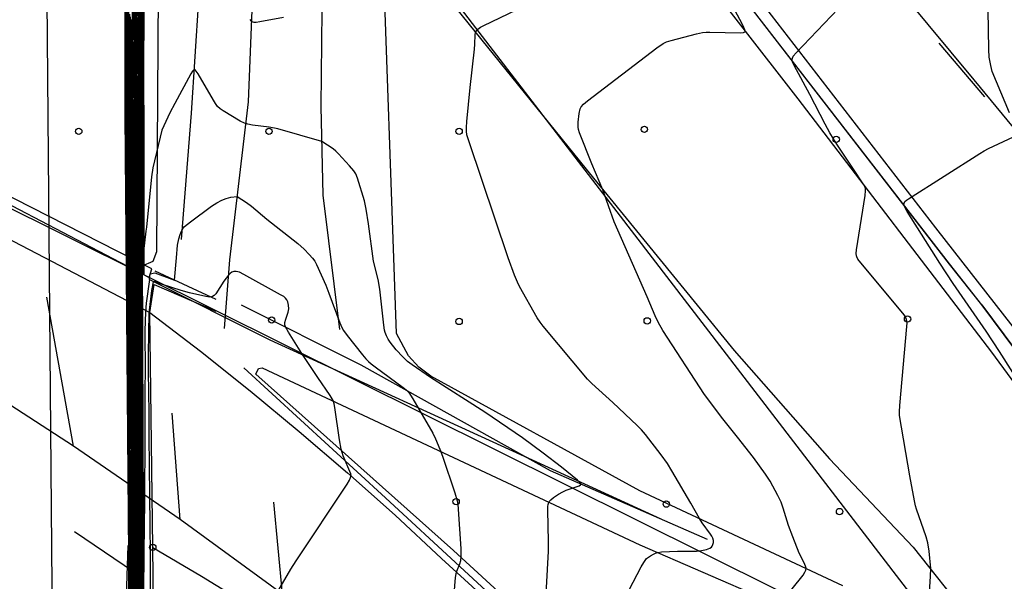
# Model space of a CAD drawing. Extents: x 0 to 85000, y -1 to 75000.
# Tile 121 of 147: x 39409 to 39564, y 62903 to 62992. Entities that reach past the tile are written whole.
import ezdxf

# ---------------------------------------------------------------- set-up
doc = ezdxf.new("R2010")
doc.units = 0
doc.header["$MEASUREMENT"] = 0
doc.header["$PDMODE"] = 33
doc.header["$PDSIZE"] = -3
for name, color, linetype in [('BOS3D_ACTIVE_POLY_CLIP', 227, 'CONTINUOUS'), ('BOS3D_PAVEMENT_MARKINGS_LI', 15, 'CONTINUOUS'), ('CONTOUR_CLIP', 120, 'CONTINUOUS'), ('DTM_INFOTECHBREAKS_CLIP', 4, 'CONTINUOUS'), ('DTM_POINT', 158, 'CONTINUOUS'), ('FENCE_CLIP', 96, 'CONTINUOUS'), ('PARCELS_FULL_17_CLIP', 7, 'CONTINUOUS'), ('PARKING_CLIP', 78, 'CONTINUOUS'), ('RAIL_CLIP', 171, 'CONTINUOUS'), ('ROAD_CLIP', 197, 'CONTINUOUS'), ('SPOT_ELEV', 82, 'CONTINUOUS')]:
    doc.layers.add(name, color=color, linetype=linetype)

msp = doc.modelspace()

# ---------------------------------------------------------------- linework, layer by layer
at = {"layer": 'BOS3D_ACTIVE_POLY_CLIP', "elevation": 33.73}
msp.add_lwpolyline([(39431.16, 63060.12), (39443.32, 63045.31), (39444.33, 63042.21), (39443.67, 63040.56), (39441.99, 63039.9), (39440.47, 63040.58), (39439.38, 63043.07), (39430.91, 63053.35), (39430.28, 62954.98), (39429.68, 62953.44), (39427.97, 62952.73), (39426.34, 62953.49), (39425.78, 62954.97), (39426.14, 63057.46), (39427.28, 63059.32), (39429.05, 63060.9)], close=True, dxfattribs=at)
at = {"layer": 'BOS3D_PAVEMENT_MARKINGS_LI'}
for p, q in [((39553.69, 62987.9), (39560.87, 62979.41)), ((39417.18, 62924.29), (39413.01, 62947.84)), ((39417.18, 62924.29), (39400.41, 62935.22)), ((39434, 62912.72), (39432.77, 62929.49)), ((39434, 62912.72), (39417.18, 62924.29)), ((39450.14, 62900.96), (39448.81, 62915.46)), ((39450.14, 62900.96), (39434, 62912.72)), ((39428.27, 62903.35), (39417.34, 62910.79))]:
    msp.add_line(p, q, dxfattribs=at)
msp.add_lwpolyline([(39412.63, 63140.31), (39440.67, 63104.36), (39467.25, 63069.92), (39499.41, 63028.4), (39524.53, 62995.82), (39553.15, 62958.75), (39582.81, 62920.78), (39599.6, 62899.74), (39605.45, 62892.88), (39611.5, 62886.19), (39617.72, 62879.66), (39624.13, 62873.32), (39630.7, 62867.14), (39637.45, 62861.16), (39644.35, 62855.36), (39650.26, 62850.77), (39656.31, 62846.37), (39662.5, 62842.17), (39692.95, 62823.11), (39717.64, 62807.94), (39732.99, 62798.52), (39753.37, 62785.93)], dxfattribs=at)
at = {"layer": 'CONTOUR_CLIP'}
for points, elevation in [([(39528.6, 62899.36), (39532.26, 62903.94), (39532.57, 62904.41), (39532.71, 62904.73), (39532.74, 62905.05), (39532.66, 62905.38), (39532.44, 62905.88), (39531.65, 62907.43), (39530.65, 62909.97), (39529.98, 62911.79), (39529.14, 62914.54), (39528.83, 62915.44), (39528.31, 62916.5), (39527.09, 62918.76), (39526.35, 62919.87), (39524.44, 62922.5), (39521.94, 62925.74), (39519.63, 62928.59), (39516.72, 62932.43), (39510.16, 62942.58), (39509.39, 62943.89), (39508.93, 62944.86), (39507.66, 62947.85), (39502.46, 62959.69), (39500.7, 62964.75), (39498.95, 62968.84), (39497.03, 62973.75), (39496.86, 62974.3), (39496.78, 62974.67), (39496.79, 62975.43), (39496.96, 62976.79), (39497.13, 62977.53), (39497.28, 62977.87), (39497.64, 62978.3), (39498.25, 62978.8), (39509.22, 62987.17), (39510.2, 62987.85), (39510.72, 62988.09), (39511.47, 62988.32), (39515.44, 62989.36), (39516.39, 62989.57), (39516.98, 62989.62), (39517.57, 62989.63), (39522.39, 62989.52), (39522.88, 62989.57), (39523, 62989.62), (39523.08, 62989.69), (39523.11, 62989.79), (39523.06, 62990.05), (39522.94, 62990.36), (39522.6, 62991.05), (39518.92, 62997.92)], 28), ([(39552.2, 62901.2), (39552.39, 62903.79), (39552.42, 62904.98), (39552.14, 62907.71), (39551.94, 62909.05), (39551.66, 62910.01), (39550.18, 62914.34), (39550.02, 62914.91), (39549.85, 62915.66), (39549.1, 62919.63), (39547.5, 62929.14), (39547.47, 62929.73), (39547.52, 62930.72), (39548.66, 62943.18), (39548.68, 62943.76), (39548.6, 62944.31), (39548.35, 62944.81), (39548.01, 62945.28), (39541.39, 62953.22), (39540.92, 62953.84), (39540.75, 62954.17), (39540.69, 62954.34), (39540.64, 62954.7), (39540.67, 62955.27), (39542.06, 62963.84), (39542.13, 62964.6), (39542.09, 62964.97), (39542.04, 62965.14), (39541.9, 62965.47), (39541.65, 62965.88), (39540.31, 62967.84), (39537.57, 62971.96), (39537.05, 62972.79), (39536.47, 62973.77), (39535.74, 62975.12), (39533.31, 62979.81), (39530.85, 62984.37), (39530.62, 62984.89), (39530.54, 62985.23), (39530.54, 62985.39), (39530.58, 62985.54), (39530.73, 62985.84), (39531.19, 62986.4), (39543.33, 62999.15)], 27), ([(39426.5, 62952.87), (39426.48, 62956.32), (39426.47, 62957.68), (39426.44, 62963.44), (39426.43, 62967.23), (39426.42, 62973), (39426.42, 62976.79), (39426.44, 62982.13), (39426.46, 62985.9), (39426.48, 62991.22), (39426.5, 62995.01)], 18), ([(39426.63, 62952.81), (39426.61, 62956.21), (39426.6, 62957.74), (39426.58, 62963.01), (39426.58, 62967.27), (39426.57, 62972.54), (39426.57, 62976.81), (39426.59, 62981.69), (39426.61, 62985.94), (39426.63, 62990.8), (39426.66, 62995.06)], 19), ([(39426.81, 62995.12), (39426.79, 62990.38), (39426.77, 62985.98), (39426.74, 62981.25), (39426.72, 62976.83), (39426.71, 62972.09), (39426.71, 62967.31), (39426.71, 62962.58), (39426.73, 62957.79), (39426.74, 62956.1), (39426.76, 62952.74)], 20), ([(39426.97, 62995.17), (39426.94, 62989.96), (39426.92, 62986.01), (39426.89, 62980.82), (39426.87, 62976.85), (39426.85, 62971.64), (39426.85, 62967.34), (39426.84, 62962.15), (39426.85, 62957.85), (39426.87, 62955.99), (39426.88, 62952.67)], 21), ([(39427.01, 62952.6), (39427, 62955.87), (39426.99, 62957.91), (39426.98, 62961.72), (39426.99, 62967.38), (39426.99, 62971.19), (39427.01, 62976.87), (39427.03, 62980.38), (39427.07, 62986.05), (39427.09, 62989.54), (39427.12, 62995.22)], 22), ([(39427.14, 62952.54), (39427.13, 62955.76), (39427.11, 62957.97), (39427.11, 62961.29), (39427.13, 62967.42), (39427.14, 62970.74), (39427.16, 62976.88), (39427.18, 62979.95), (39427.22, 62986.08), (39427.24, 62989.13), (39427.28, 62995.28)], 23), ([(39427.43, 62995.33), (39427.39, 62988.71), (39427.37, 62986.12), (39427.33, 62979.51), (39427.31, 62976.9), (39427.28, 62970.28), (39427.27, 62967.46), (39427.24, 62960.86), (39427.25, 62958.03), (39427.26, 62955.65), (39427.27, 62952.71), (39427.27, 62952.47)], 24), ([(39427.59, 62995.39), (39427.54, 62988.3), (39427.52, 62986.16), (39427.47, 62979.09), (39427.46, 62976.92), (39427.42, 62969.84), (39427.41, 62967.5), (39427.38, 62960.44), (39427.38, 62958.08), (39427.39, 62955.54), (39427.4, 62953.09), (39427.4, 62952.4)], 25), ([(39427.74, 62995.44), (39427.69, 62987.88), (39427.68, 62986.19), (39427.62, 62978.65), (39427.61, 62976.94), (39427.56, 62969.39), (39427.55, 62967.54), (39427.51, 62960.01), (39427.51, 62958.14), (39427.52, 62955.42), (39427.52, 62953.47), (39427.53, 62952.34)], 26), ([(39427.9, 62995.49), (39427.84, 62987.46), (39427.83, 62986.23), (39427.77, 62978.21), (39427.75, 62976.96), (39427.7, 62968.94), (39427.69, 62967.58), (39427.64, 62959.59), (39427.64, 62958.2), (39427.65, 62955.31), (39427.65, 62953.85), (39427.65, 62952.27)], 27), ([(39428.06, 62995.55), (39427.99, 62987.04), (39427.99, 62986.27), (39427.91, 62977.78), (39427.91, 62976.98), (39427.84, 62968.51), (39427.84, 62967.62), (39427.77, 62959.17), (39427.77, 62958.26), (39427.78, 62955.2), (39427.78, 62954.23), (39427.78, 62952.2)], 28), ([(39428.22, 62995.6), (39428.14, 62986.63), (39428.14, 62986.3), (39428.05, 62977.36), (39428.05, 62977), (39427.98, 62968.07), (39427.98, 62967.66), (39427.9, 62958.75), (39427.9, 62958.32), (39427.91, 62955.09), (39427.9, 62954.61), (39427.91, 62952.14)], 29), ([(39425.59, 62953.35), (39425.56, 62957.12), (39425.56, 62957.27), (39425.49, 62966.52), (39425.48, 62966.96), (39425.4, 62976.24), (39425.4, 62976.67), (39425.41, 62985.21), (39425.41, 62985.65), (39425.42, 62994.17)], 11), ([(39425.72, 62953.28), (39425.69, 62957), (39425.69, 62957.33), (39425.62, 62966.09), (39425.62, 62967), (39425.55, 62975.77), (39425.54, 62976.68), (39425.56, 62984.77), (39425.56, 62985.69), (39425.57, 62993.74)], 12), ([(39425.85, 62953.21), (39425.82, 62956.89), (39425.82, 62957.39), (39425.76, 62965.64), (39425.75, 62967.04), (39425.7, 62975.3), (39425.69, 62976.7), (39425.7, 62984.33), (39425.71, 62985.72), (39425.72, 62993.33)], 13), ([(39504.86, 62901.62), (39506.75, 62905.28), (39507.13, 62905.96), (39507.34, 62906.28), (39507.59, 62906.55), (39508.19, 62906.99), (39508.68, 62907.27), (39509.01, 62907.42), (39509.37, 62907.53), (39509.94, 62907.61), (39512.47, 62907.75), (39515.47, 62907.73), (39516.25, 62907.83), (39517.02, 62908), (39517.54, 62908.19), (39517.81, 62908.38), (39517.91, 62908.5), (39518.04, 62908.79), (39518.12, 62909.11), (39518.13, 62909.44), (39518.06, 62909.77), (39517.9, 62910.11), (39517.69, 62910.44), (39516.37, 62912.22), (39515.93, 62912.88), (39514.59, 62915.3), (39511.57, 62920.41), (39510.86, 62921.55), (39509.9, 62922.94), (39507.41, 62926.16), (39506.78, 62926.89), (39506.09, 62927.58), (39502.25, 62931.19), (39498.95, 62934.18), (39498.26, 62934.86), (39491.27, 62943.26), (39490.78, 62943.88), (39490.35, 62944.54), (39487.55, 62949.5), (39487.21, 62950.2), (39486.77, 62951.29), (39485.76, 62954.05), (39479.53, 62972.51), (39479.25, 62973.46), (39479.16, 62974.04), (39479.16, 62974.59), (39479.24, 62975.55), (39479.78, 62980.9), (39480.44, 62986.96), (39480.5, 62987.75), (39480.54, 62989.21), (39480.6, 62989.56), (39480.66, 62989.71), (39480.74, 62989.85), (39480.96, 62990.1), (39481.39, 62990.42), (39481.9, 62990.69), (39487.08, 62993.15)], 29), ([(39564.85, 62976.89), (39562.12, 62983.44), (39561.86, 62984.38), (39561.64, 62985.71), (39561.59, 62986.91), (39561.47, 62993.11)], 26), ([(39425.88, 62992.9), (39425.86, 62985.76), (39425.86, 62983.88), (39425.84, 62976.72), (39425.84, 62974.85), (39425.89, 62967.08), (39425.9, 62965.2), (39425.95, 62957.45), (39425.95, 62956.78), (39425.98, 62953.14)], 14), ([(39426.03, 62992.48), (39426.01, 62985.8), (39426, 62983.44), (39425.98, 62976.74), (39425.99, 62974.38), (39426.02, 62967.11), (39426.03, 62964.76), (39426.08, 62957.5), (39426.08, 62956.66), (39426.11, 62953.08)], 15), ([(39426.24, 62953.01), (39426.21, 62956.55), (39426.21, 62957.56), (39426.17, 62964.32), (39426.16, 62967.15), (39426.13, 62973.92), (39426.13, 62976.76), (39426.15, 62983), (39426.16, 62985.83), (39426.18, 62992.06)], 16), ([(39426.37, 62952.94), (39426.35, 62956.44), (39426.34, 62957.62), (39426.31, 62963.88), (39426.3, 62967.19), (39426.28, 62973.45), (39426.28, 62976.78), (39426.3, 62982.56), (39426.31, 62985.87), (39426.33, 62991.64)], 17), ([(39444.99, 62991.64), (39445.21, 62991.38), (39445.34, 62991.3), (39445.66, 62991.22), (39446.01, 62991.22), (39446.59, 62991.3), (39450.33, 62992)], 30), ([(39491.48, 62896.17), (39492.13, 62907.71), (39492.12, 62909.28), (39491.99, 62914.18), (39492, 62914.76), (39492.04, 62915.12), (39492.15, 62915.45), (39492.24, 62915.59), (39492.48, 62915.85), (39492.91, 62916.19), (39493.7, 62916.71), (39494.36, 62917.1), (39494.88, 62917.35), (39496.5, 62917.87), (39496.96, 62918.05), (39497.16, 62918.19), (39497.2, 62918.27), (39497.2, 62918.37), (39497.06, 62918.58), (39496.71, 62918.93), (39494.17, 62921), (39491.29, 62923.22), (39487.99, 62925.63), (39482.07, 62929.65), (39473.48, 62935.12), (39470.61, 62937.13), (39469.89, 62937.69), (39469.12, 62938.39), (39468.11, 62939.53), (39467.14, 62940.7), (39466.82, 62941.18), (39466.56, 62941.7), (39466.36, 62942.24), (39466.27, 62942.62), (39466.16, 62943.4), (39465.53, 62949.1), (39465.23, 62950.58), (39464.52, 62953.51), (39463.73, 62959.4), (39463.38, 62961.69), (39463.07, 62963.02), (39462.01, 62966.58), (39461.71, 62967.29), (39461.39, 62967.77), (39460.74, 62968.53), (39459.01, 62970.45), (39458.59, 62970.86), (39458.14, 62971.22), (39456.38, 62972.4), (39449.42, 62974.36), (39448.08, 62974.63), (39445.44, 62974.97), (39444.7, 62975.1), (39444.17, 62975.27), (39443.48, 62975.61), (39440.81, 62977.2), (39440.34, 62977.53), (39439.93, 62977.92), (39439.58, 62978.39), (39439.27, 62978.89), (39436.86, 62983.05), (39436.56, 62983.49), (39436.36, 62983.67), (39436.27, 62983.69), (39436.17, 62983.67), (39435.98, 62983.49), (39435.7, 62983.06), (39433.18, 62978.39), (39432.39, 62976.93), (39431.12, 62974.18), (39429.7, 62968.25), (39429.5, 62966.82), (39428.69, 62958.89), (39428.61, 62958.23), (39428.23, 62955.04), (39428.13, 62954.83), (39428.11, 62954.75), (39428.04, 62952.98), (39428.04, 62952.07)], 30), ([(39567.85, 62932.05), (39563.26, 62939.26), (39561.14, 62942.46), (39555.95, 62949.99), (39553.84, 62953.17), (39548.71, 62961.35), (39548.33, 62962.02), (39548.21, 62962.34), (39548.18, 62962.49), (39548.19, 62962.64), (39548.34, 62962.89), (39548.59, 62963.13), (39548.89, 62963.35), (39560.16, 62970.5), (39560.84, 62970.9), (39561.54, 62971.26), (39565.48, 62973.11)], 26), ([(39429.16, 62950.58), (39429.29, 62951.51), (39430.04, 62951.64), (39433.12, 62950.52), (39433.44, 62954.04), (39433.61, 62956.02), (39433.79, 62957.02), (39434.01, 62957.73), (39434.21, 62958.24), (39434.47, 62958.71), (39434.72, 62958.99), (39435.63, 62959.72), (39438.98, 62962.16), (39439.79, 62962.69), (39440.59, 62963.12), (39441.27, 62963.41), (39441.99, 62963.59), (39442.99, 62963.72), (39444.47, 62962.77), (39445.29, 62962.19), (39447.71, 62960.14), (39452.55, 62956.31), (39453.57, 62955.38), (39454.39, 62954.54), (39454.91, 62953.96), (39455.25, 62953.49), (39455.53, 62952.97), (39456.98, 62949.7), (39457.49, 62948.43), (39459.19, 62943.75), (39459.5, 62943.02), (39459.78, 62942.55), (39460.37, 62941.77), (39462.8, 62938.7), (39463.31, 62938.1), (39463.7, 62937.69), (39464.13, 62937.31), (39464.75, 62936.83), (39469.2, 62933.56), (39469.65, 62933.19), (39470.06, 62932.77), (39470.7, 62931.79), (39473.88, 62926.36), (39474.31, 62925.48), (39474.99, 62923.82), (39475.39, 62922.71), (39477.35, 62916.94), (39477.72, 62915.68), (39477.8, 62915.17), (39477.87, 62914.38), (39478.27, 62908.08), (39478.29, 62906.95), (39478.24, 62906.22), (39478.1, 62905.69), (39477.59, 62904.5), (39477.5, 62904.13), (39477.41, 62903.55), (39476.67, 62894.32)], 31), ([(39426.33, 62863.02), (39426.26, 62869.74), (39426.27, 62870.21), (39426.19, 62879.45), (39426.19, 62879.92), (39426.11, 62889.16), (39426.11, 62889.62), (39426.03, 62898.87), (39426.03, 62899.32), (39425.95, 62908.57), (39425.95, 62909.02), (39425.87, 62918.28), (39425.87, 62918.72), (39425.8, 62927.98), (39425.8, 62928.44), (39425.72, 62937.69), (39425.72, 62938.14), (39425.64, 62947.4), (39425.64, 62947.85), (39425.59, 62953.35)], 11), ([(39426.43, 62862.97), (39426.37, 62869.73), (39426.36, 62870.62), (39426.29, 62879.43), (39426.29, 62880.33), (39426.22, 62889.13), (39426.21, 62890.02), (39426.14, 62898.83), (39426.14, 62899.73), (39426.07, 62908.52), (39426.06, 62909.41), (39425.99, 62918.21), (39425.99, 62919.12), (39425.92, 62927.91), (39425.91, 62928.81), (39425.84, 62937.61), (39425.84, 62938.52), (39425.77, 62947.31), (39425.76, 62948.23), (39425.72, 62953.28)], 12), ([(39426.52, 62862.91), (39426.47, 62869.73), (39426.46, 62871.05), (39426.4, 62879.41), (39426.39, 62880.75), (39426.32, 62889.1), (39426.31, 62890.45), (39426.25, 62898.78), (39426.24, 62900.14), (39426.18, 62908.46), (39426.17, 62909.83), (39426.11, 62918.15), (39426.1, 62919.52), (39426.04, 62927.83), (39426.03, 62929.2), (39425.97, 62937.52), (39425.96, 62938.89), (39425.9, 62947.2), (39425.89, 62948.59), (39425.85, 62953.21)], 13), ([(39425.98, 62953.14), (39426.01, 62948.97), (39426.02, 62947.1), (39426.08, 62939.27), (39426.09, 62937.43), (39426.14, 62929.59), (39426.16, 62927.76), (39426.21, 62919.91), (39426.23, 62918.08), (39426.28, 62910.23), (39426.3, 62908.41), (39426.35, 62900.55), (39426.36, 62898.74), (39426.42, 62890.87), (39426.43, 62889.07), (39426.49, 62881.17), (39426.5, 62879.39), (39426.55, 62871.48), (39426.57, 62869.72), (39426.62, 62862.86)], 14), ([(39426.11, 62953.08), (39426.13, 62949.33), (39426.15, 62947), (39426.2, 62939.66), (39426.22, 62937.34), (39426.26, 62929.98), (39426.28, 62927.68), (39426.33, 62920.31), (39426.34, 62918.02), (39426.39, 62910.63), (39426.41, 62908.36), (39426.46, 62900.96), (39426.47, 62898.7), (39426.52, 62891.28), (39426.54, 62889.04), (39426.59, 62881.6), (39426.6, 62879.38), (39426.65, 62871.92), (39426.67, 62869.71), (39426.72, 62862.81)], 15), ([(39426.82, 62862.76), (39426.77, 62869.7), (39426.75, 62872.35), (39426.71, 62879.36), (39426.69, 62882.02), (39426.64, 62889.01), (39426.63, 62891.7), (39426.58, 62898.66), (39426.57, 62901.37), (39426.52, 62908.3), (39426.5, 62911.03), (39426.46, 62917.95), (39426.44, 62920.7), (39426.4, 62927.6), (39426.38, 62930.37), (39426.34, 62937.25), (39426.32, 62940.04), (39426.28, 62946.9), (39426.26, 62949.71), (39426.24, 62953.01)], 16), ([(39426.92, 62862.7), (39426.91, 62863.11), (39426.87, 62869.69), (39426.85, 62872.78), (39426.81, 62879.34), (39426.79, 62882.44), (39426.75, 62888.98), (39426.73, 62892.11), (39426.69, 62898.62), (39426.68, 62901.78), (39426.63, 62908.25), (39426.62, 62911.44), (39426.57, 62917.89), (39426.56, 62921.1), (39426.52, 62927.53), (39426.5, 62930.76), (39426.46, 62937.16), (39426.44, 62940.42), (39426.41, 62946.8), (39426.39, 62950.09), (39426.37, 62952.94)], 17), ([(39427.01, 62862.65), (39427.01, 62863.54), (39426.97, 62869.69), (39426.95, 62873.21), (39426.91, 62879.32), (39426.89, 62882.87), (39426.86, 62888.95), (39426.84, 62892.53), (39426.8, 62898.58), (39426.78, 62902.18), (39426.75, 62908.2), (39426.73, 62911.84), (39426.69, 62917.83), (39426.67, 62921.49), (39426.64, 62927.45), (39426.62, 62931.15), (39426.58, 62937.08), (39426.57, 62940.8), (39426.53, 62946.7), (39426.51, 62950.45), (39426.5, 62952.87)], 18), ([(39427.11, 62862.6), (39427.1, 62863.99), (39427.07, 62869.68), (39427.05, 62873.65), (39427.01, 62879.3), (39426.99, 62883.3), (39426.96, 62888.92), (39426.94, 62892.94), (39426.91, 62898.54), (39426.89, 62902.59), (39426.86, 62908.15), (39426.84, 62912.24), (39426.8, 62917.76), (39426.79, 62921.89), (39426.75, 62927.38), (39426.74, 62931.54), (39426.71, 62936.99), (39426.69, 62941.19), (39426.66, 62946.6), (39426.64, 62950.83), (39426.63, 62952.81)], 19), ([(39426.76, 62952.74), (39426.76, 62951.21), (39426.79, 62946.5), (39426.81, 62941.57), (39426.83, 62936.9), (39426.85, 62931.93), (39426.88, 62927.3), (39426.9, 62922.29), (39426.92, 62917.7), (39426.95, 62912.64), (39426.97, 62908.09), (39427, 62903), (39427.02, 62898.5), (39427.05, 62893.36), (39427.07, 62888.89), (39427.1, 62883.72), (39427.12, 62879.28), (39427.14, 62874.08), (39427.17, 62869.67), (39427.2, 62864.42), (39427.2, 62862.55)], 20), ([(39426.88, 62952.67), (39426.89, 62951.58), (39426.91, 62946.4), (39426.93, 62941.95), (39426.95, 62936.81), (39426.97, 62932.32), (39426.99, 62927.23), (39427.02, 62922.69), (39427.04, 62917.63), (39427.06, 62913.06), (39427.09, 62908.04), (39427.11, 62903.42), (39427.13, 62898.46), (39427.15, 62893.79), (39427.18, 62888.86), (39427.2, 62884.15), (39427.22, 62879.26), (39427.24, 62874.51), (39427.27, 62869.66), (39427.29, 62864.87), (39427.3, 62862.49)], 21), ([(39427.4, 62862.44), (39427.39, 62865.3), (39427.37, 62869.65), (39427.34, 62874.94), (39427.32, 62879.24), (39427.3, 62884.57), (39427.28, 62888.83), (39427.26, 62894.21), (39427.24, 62898.42), (39427.22, 62903.83), (39427.2, 62907.99), (39427.17, 62913.47), (39427.15, 62917.57), (39427.13, 62923.09), (39427.11, 62927.15), (39427.09, 62932.72), (39427.08, 62936.73), (39427.05, 62942.34), (39427.04, 62946.3), (39427.02, 62951.96), (39427.01, 62952.6)], 22), ([(39427.49, 62862.39), (39427.48, 62865.74), (39427.46, 62869.65), (39427.44, 62875.38), (39427.43, 62879.23), (39427.4, 62885.01), (39427.39, 62888.8), (39427.36, 62894.63), (39427.35, 62898.38), (39427.32, 62904.24), (39427.31, 62907.94), (39427.28, 62913.87), (39427.27, 62917.51), (39427.24, 62923.48), (39427.23, 62927.07), (39427.21, 62933.1), (39427.2, 62936.64), (39427.18, 62942.73), (39427.16, 62946.2), (39427.14, 62952.34), (39427.14, 62952.54)], 23), ([(39427.27, 62952.47), (39427.29, 62946.1), (39427.3, 62943.1), (39427.32, 62936.55), (39427.33, 62933.49), (39427.35, 62927), (39427.36, 62923.88), (39427.38, 62917.44), (39427.4, 62914.28), (39427.42, 62907.89), (39427.43, 62904.65), (39427.46, 62898.34), (39427.47, 62895.05), (39427.49, 62888.77), (39427.5, 62885.43), (39427.53, 62879.21), (39427.54, 62875.81), (39427.56, 62869.64), (39427.58, 62866.17), (39427.59, 62862.34)], 24), ([(39427.4, 62952.4), (39427.42, 62946), (39427.42, 62943.5), (39427.44, 62936.46), (39427.45, 62933.9), (39427.47, 62926.92), (39427.48, 62924.28), (39427.5, 62917.38), (39427.51, 62914.68), (39427.53, 62907.83), (39427.54, 62905.08), (39427.56, 62898.3), (39427.57, 62895.48), (39427.59, 62888.74), (39427.61, 62885.86), (39427.63, 62879.19), (39427.64, 62876.24), (39427.66, 62869.63), (39427.67, 62866.62), (39427.69, 62862.29)], 25), ([(39427.53, 62952.34), (39427.54, 62945.9), (39427.55, 62943.89), (39427.57, 62936.37), (39427.57, 62934.29), (39427.59, 62926.85), (39427.59, 62924.69), (39427.61, 62917.32), (39427.62, 62915.1), (39427.65, 62907.78), (39427.65, 62905.49), (39427.68, 62898.25), (39427.68, 62895.9), (39427.7, 62888.71), (39427.71, 62886.28), (39427.73, 62879.17), (39427.74, 62876.68), (39427.76, 62869.62), (39427.77, 62867.07), (39427.78, 62862.24)], 26), ([(39427.65, 62952.27), (39427.67, 62945.8), (39427.67, 62944.26), (39427.68, 62936.29), (39427.69, 62934.68), (39427.7, 62926.77), (39427.71, 62925.09), (39427.73, 62917.25), (39427.73, 62915.5), (39427.76, 62907.73), (39427.76, 62905.9), (39427.78, 62898.21), (39427.79, 62896.33), (39427.81, 62888.68), (39427.81, 62886.72), (39427.83, 62879.15), (39427.84, 62877.13), (39427.86, 62869.62), (39427.86, 62867.51), (39427.88, 62862.18)], 27), ([(39427.78, 62952.2), (39427.79, 62945.7), (39427.79, 62944.66), (39427.81, 62936.2), (39427.81, 62935.07), (39427.82, 62926.7), (39427.83, 62925.49), (39427.84, 62917.19), (39427.85, 62915.91), (39427.87, 62907.68), (39427.87, 62906.32), (39427.89, 62898.17), (39427.89, 62896.75), (39427.91, 62888.65), (39427.92, 62887.16), (39427.93, 62879.13), (39427.94, 62877.56), (39427.96, 62869.61), (39427.96, 62867.96), (39427.97, 62862.13)], 28), ([(39427.91, 62952.14), (39427.92, 62945.6), (39427.92, 62945.04), (39427.93, 62936.12), (39427.93, 62935.48), (39427.94, 62926.62), (39427.94, 62925.9), (39427.96, 62917.13), (39427.96, 62916.32), (39427.98, 62907.63), (39427.98, 62906.74), (39428, 62898.13), (39428, 62897.16), (39428.01, 62888.63), (39428.02, 62887.58), (39428.03, 62879.11), (39428.04, 62878), (39428.05, 62869.6), (39428.06, 62868.4), (39428.07, 62862.08)], 29), ([(39428.17, 62862.03), (39428.15, 62868.85), (39428.15, 62869.59), (39428.13, 62878.43), (39428.14, 62879.1), (39428.12, 62888.02), (39428.12, 62888.6), (39428.1, 62897.59), (39428.11, 62898.09), (39428.09, 62907.16), (39428.09, 62907.58), (39428.07, 62916.73), (39428.07, 62917.06), (39428.06, 62926.3), (39428.06, 62926.55), (39428.05, 62935.87), (39428.05, 62936.03), (39428.04, 62945.43), (39428.04, 62945.51), (39428.04, 62952.07)], 30), ([(39447.74, 62898.45), (39451.46, 62904.89), (39452.31, 62906.22), (39460.36, 62918.29), (39460.71, 62918.92), (39460.89, 62919.36), (39460.98, 62919.73), (39460.94, 62919.95), (39459.75, 62922.77), (39459.39, 62923.85), (39459.13, 62925.28), (39458.43, 62930.38), (39458.32, 62930.96), (39458.13, 62931.5), (39457.66, 62932.3), (39455.71, 62935.16), (39453.23, 62938.93), (39451.09, 62942.3), (39450.62, 62943.15), (39450.53, 62943.47), (39450.52, 62943.84), (39450.67, 62944.37), (39451.06, 62945.45), (39451.16, 62946), (39451.12, 62946.53), (39450.99, 62947.06), (39450.85, 62947.37), (39450.64, 62947.66), (39450.36, 62947.9), (39449.86, 62948.21), (39444.08, 62951.4), (39443.37, 62951.74), (39442.84, 62951.88), (39442.49, 62951.86), (39442.18, 62951.74), (39441.9, 62951.54), (39441.64, 62951.28), (39440.92, 62950.34), (39439.63, 62948.36), (39439.4, 62948.09), (39439.13, 62947.9), (39438.98, 62947.85), (39438.64, 62947.83), (39438.09, 62947.91), (39435.5, 62948.5), (39434.18, 62948.85), (39431.21, 62949.79), (39429.93, 62950.28), (39429.76, 62950.22), (39429.49, 62948.86), (39429.21, 62946.65)], 32), ([(39429.16, 62950.58), (39428.64, 62946.85), (39428.55, 62945.46), (39428.46, 62942.58), (39428.47, 62936.04), (39428.46, 62933.53), (39428.45, 62926.6), (39428.44, 62924.58), (39428.4, 62917.12), (39428.39, 62915.69), (39428.3, 62907.59), (39428.29, 62907.02), (39428.21, 62901.74), (39428.21, 62898.05), (39428.21, 62898.02), (39428.22, 62888.57), (39428.22, 62888.44), (39428.24, 62879.08), (39428.23, 62878.87), (39428.25, 62869.58), (39428.25, 62869.3), (39428.26, 62861.98)], 31), ([(39429.21, 62946.65), (39429.05, 62945.42), (39428.96, 62938.89), (39428.99, 62936.1), (39429.06, 62929.56), (39429.08, 62926.77), (39429.14, 62920.26), (39429.17, 62917.43), (39429.24, 62910.94), (39429.26, 62908.09), (39429.27, 62902.07), (39429.29, 62898.93), (39429.29, 62893.24), (39429.29, 62889.72), (39429.28, 62884.47), (39429.27, 62880.41), (39429.23, 62875.74), (39429.18, 62870.96), (39429.12, 62866.75), (39428.96, 62861.6)], 32), ([(39424.68, 62863.91), (39424.87, 62868.99), (39424.88, 62869.48), (39425.05, 62880.51), (39425.33, 62888.81), (39425.34, 62889.36), (39425.47, 62898.67), (39425.48, 62899.03), (39425.84, 62908.62), (39425.92, 62898.91), (39426, 62889.19), (39426.09, 62879.5), (39426.09, 62879.47), (39426.17, 62869.78), (39426.17, 62869.75), (39426.23, 62863.07)], 10)]:
    msp.add_lwpolyline(points, dxfattribs=dict(at, elevation=elevation))
at = {"layer": 'DTM_INFOTECHBREAKS_CLIP'}
for p, q in [((39428.03, 62954.98, 29.96), (39428.34, 62860.09, 31.81)), ((39439.71, 62947.46, 32.08), (39430.06, 62951.93, 30.5))]:
    msp.add_line(p, q, dxfattribs=at)
for points in [[(39413.47, 63264.52, 10.29), (39413.24, 63194.68, 10.09), (39412.95, 63001.07, 10.58), (39414.19, 62852.75, 10.5), (39411.19, 62450.02, 10.54)], [(39425.27, 63246.7, 9.89), (39424.53, 63199.54, 9.79), (39425.27, 63048.37, 9.8), (39425.27, 62976.65, 10.11), (39426.33, 62850.31, 9.91), (39425.54, 62818.34, 9.89)], [(39781.4, 62789.36, 23.33), (39742.96, 62813.06, 23.1), (39684.72, 62847.68, 24.35), (39677.71, 62852.87, 24.35), (39670.82, 62858.22, 24.36), (39664.05, 62863.74, 24.38), (39657.42, 62869.41, 24.42), (39650.92, 62875.23, 24.46), (39644.56, 62881.2, 24.51), (39638.35, 62887.32, 24.57), (39632.27, 62893.58, 24.65), (39626.35, 62899.99, 24.73), (39620.57, 62906.53, 24.83), (39614.95, 62913.2, 24.93), (39609.49, 62920, 25.04), (39604.19, 62926.93, 25.17), (39599.05, 62933.98, 25.3), (39577.89, 62959.57, 25.75), (39559.24, 62982.14, 26.15), (39482.3, 63074.82, 30.53), (39429.95, 63137.63, 33.13)], [(39560.44, 62946.59, 25.48), (39555.38, 62953.05, 25.58), (39524.44, 62992.99, 27.33), (39480.26, 63050.21, 30.3), (39440.94, 63101.48, 32.66), (39429.71, 63116.04, 33.09)], [(39429.6, 63106.35, 33.07), (39433.98, 63101.28, 33.65), (39435.79, 63100.43, 33.61), (39437.25, 63100.8, 33.65), (39495.62, 63025.22, 30.2), (39531.45, 62979.1, 27.36), (39561.98, 62939.15, 26.33), (39599.73, 62887.69, 24.95), (39615.1, 62868.17, 24.79), (39629.65, 62854.91, 24.57), (39649.03, 62841.43, 24.41), (39671.85, 62825.1, 23.31)], [(39428.39, 63057.37, 29.35), (39428.77, 63051.55, 29.34), (39428.02, 62958.37, 29.9), (39428.03, 62954.98, 29.96)], [(39434.23, 62956.91, 31.09), (39435.8, 62976.87, 30.12), (39437.56, 63003.74, 29.66), (39436.74, 63036.73, 30.54), (39434.96, 63045.4, 30.54)], [(39441.28, 63042.49, 31.59), (39445.05, 63033.34, 31.43), (39446.49, 63022.14, 30.76), (39444.73, 62978.65, 29.69), (39441.82, 62953.69, 31.88), (39440.95, 62942.85, 32.42)], [(39459.19, 62942.72, 31.05), (39456.56, 62963.89, 30.4), (39456.26, 62977.92, 29.74), (39456.58, 63008.27, 30.26), (39456.11, 63018.65, 30.68), (39455.3, 63026.66, 31.37), (39453.33, 63031.78, 31.84), (39445.93, 63041.46, 33.1)], [(39538.52, 62902.26, 27.68), (39506.53, 62917.25, 29.55), (39473.58, 62935.37, 29.93), (39471.64, 62936.79, 29.9), (39470.03, 62938.55, 29.79), (39468.15, 62942.1, 29.64), (39465.75, 63009.17, 29.85)], [(39470.72, 63001.9, 29.5), (39498.07, 62968.01, 28.1), (39521.38, 62939.39, 27.22), (39536.45, 62922.28, 27.4), (39549.64, 62908.35, 27.2), (39566.97, 62886.47, 25.96), (39577.73, 62871.75, 25.3), (39590.75, 62853.87, 25.74), (39601.2, 62840.93, 25.89), (39611.23, 62830.29, 25.8), (39629.1, 62812.81, 25.69), (39653.32, 62789.03, 25.25), (39675.71, 62764.62, 24.2), (39695.96, 62744.01, 23.77)], [(39430.28, 62862.68, 32.45), (39430.15, 62872.51, 32.48), (39429.7, 62908.33, 32.5), (39429.22, 62945.41, 32.78), (39429.9, 62949.82, 32.31), (39439.66, 62945.62, 32.5)], [(39443.64, 62946.63, 32.43), (39462.52, 62937.15, 31.26), (39492.4, 62920.46, 30.2), (39517.13, 62909.63, 29.23)], [(39560.44, 62946.59, 25.48), (39592.18, 62903.98, 25.18), (39596.14, 62897.68, 25.12), (39600.3, 62891.52, 25.07), (39604.67, 62885.5, 25.03), (39609.23, 62879.63, 25), (39612.57, 62875.65, 24.97), (39613.3, 62874.85, 24.96), (39616.07, 62871.82, 24.94), (39619.72, 62868.14, 24.92), (39623.53, 62864.62, 24.9), (39627.48, 62861.25, 24.89), (39631.56, 62858.05, 24.89), (39635.78, 62855.03, 24.9), (39644.69, 62849.45, 24.9), (39672.72, 62832.83, 24.66), (39698.89, 62816.86, 24.43)], [(39429.22, 62945.41, 32.78), (39437.21, 62939.3, 32.73), (39445.07, 62933.05, 32.6), (39452.81, 62926.64, 32.36), (39460.42, 62920.09, 32.04), (39467.91, 62913.4, 31.62), (39475.26, 62906.57, 31.11), (39523.49, 62862.48, 28.71), (39558.52, 62829.91, 27.32), (39598.76, 62792.55, 26.52), (39620.97, 62771.12, 25.81), (39635.4, 62759.92, 25.42), (39674.24, 62729.99, 24.32), (39737.5, 62681.51, 22.76)], [(39505.42, 62881.87, 28.93), (39477.11, 62907.84, 31.09), (39445.96, 62935.65, 32.69), (39446.39, 62936.56, 32.69), (39446.94, 62936.68, 32.68), (39506.5, 62908.72, 29.14), (39536.31, 62895.81, 27.6)], [(39429.7, 62908.33, 32.5), (39437.39, 62903.8, 32.29), (39444.98, 62899.09, 32.07), (39452.46, 62894.21, 31.84), (39459.83, 62889.15, 31.6), (39467.07, 62883.93, 31.36), (39474.19, 62878.54, 31.1), (39481.19, 62872.99, 30.84), (39488.05, 62867.28, 30.56), (39494.78, 62861.41, 30.28), (39501.37, 62855.38, 30), (39562.3, 62796.47, 27.09), (39615.7, 62752.43, 25.39), (39671.94, 62707.22, 23.6), (39726.82, 62667.48, 22.82), (39776.58, 62629.58, 21.82), (39788.95, 62620.16, 21.57), (39804.23, 62609.28, 21.16), (39816.26, 62600.59, 20.96)]]:
    msp.add_polyline3d(points, dxfattribs=at)
at = {"layer": 'DTM_POINT'}
for p in [(39418.02, 62973.98, 10.78), (39448.02, 62973.98, 30.05), (39478.02, 62973.98, 29.05), (39507.23, 62974.3, 27.02), (39537.49, 62972.73, 26.48), (39548.75, 62944.36, 27), (39448.46, 62944.21, 32.63), (39478.02, 62943.98, 29.6), (39507.68, 62944.08, 28.12), (39477.54, 62915.54, 31.02), (39510.69, 62915.16, 29.26), (39538.02, 62913.98, 27.23)]:
    msp.add_point(p, dxfattribs=at)
at = {"layer": 'FENCE_CLIP'}
msp.add_line((39297.96, 63019.35), (39429.15, 62950.91), dxfattribs=at)
for points in [[(39429.15, 62950.91), (39429.57, 62952.27), (39407.88, 62963.34), (39391.71, 62971.89)], [(39509.89, 62912.79), (39489.59, 62922.1), (39448.2, 62941.04), (39429.35, 62950.49)], [(39444.06, 62936.65), (39466.41, 62916.16), (39501.6, 62883.62), (39545.25, 62844.07), (39572.66, 62818.31), (39609.59, 62783.22), (39621.62, 62772.38)]]:
    msp.add_lwpolyline(points, dxfattribs=at)
at = {"layer": 'PARCELS_FULL_17_CLIP'}
for points in [[(39428.16, 63058.65), (39428.29, 62951.35), (39273.3, 63028.57), (39261.06, 63181.94), (39286.21, 63215.69), (39296.77, 63229.85)], [(39428.29, 62951.35), (39428.16, 63058.65), (39561.41, 62885.04)], [(39428.29, 62951.35), (39428.16, 63058.65), (39561.41, 62885.04)]]:
    msp.add_lwpolyline(points, close=True, dxfattribs=at)
at = {"layer": 'PARKING_CLIP'}
for points in [[(39495.62, 63025.22), (39531.45, 62979.1), (39561.98, 62939.15), (39599.73, 62887.69)], [(39538.52, 62902.26), (39506.53, 62917.25), (39473.58, 62935.37), (39471.64, 62936.79), (39470.02, 62938.55), (39468.15, 62942.1), (39465.75, 63009.17)], [(39505.42, 62881.87), (39477.11, 62907.84), (39445.96, 62935.65), (39446.39, 62936.56), (39446.94, 62936.68), (39506.5, 62908.72), (39536.31, 62895.81)]]:
    msp.add_lwpolyline(points, dxfattribs=at)
at = {"layer": 'RAIL_CLIP'}
msp.add_lwpolyline([(39413.39, 63595.83), (39413.39, 63574.8), (39413.29, 63520.88), (39413.09, 63449.78), (39413.53, 63378.74), (39413.17, 63305.53), (39413.47, 63264.52), (39413.24, 63194.68), (39412.95, 63001.07), (39414.19, 62852.75), (39411.19, 62450.02), (39411.94, 62391.46), (39426.21, 62213.48)], dxfattribs=at)
at = {"layer": 'ROAD_CLIP'}
for points in [[(39592.18, 62903.98), (39560.44, 62946.59), (39555.38, 62953.06), (39524.44, 62992.99)], [(39350.51, 62986.47), (39429.22, 62945.41), (39437.21, 62939.3), (39445.07, 62933.05), (39452.81, 62926.64), (39460.42, 62920.09), (39467.91, 62913.4), (39475.26, 62906.57), (39523.49, 62862.48), (39558.52, 62829.91), (39598.76, 62792.55), (39620.97, 62771.12), (39635.4, 62759.92), (39674.24, 62729.99), (39685.54, 62721.33), (39737.5, 62681.51)]]:
    msp.add_lwpolyline(points, dxfattribs=at)
at = {"layer": 'SPOT_ELEV'}
msp.add_point((39429.7, 62908.33, 32.5), dxfattribs=at)

doc.saveas('drawing.dxf')
